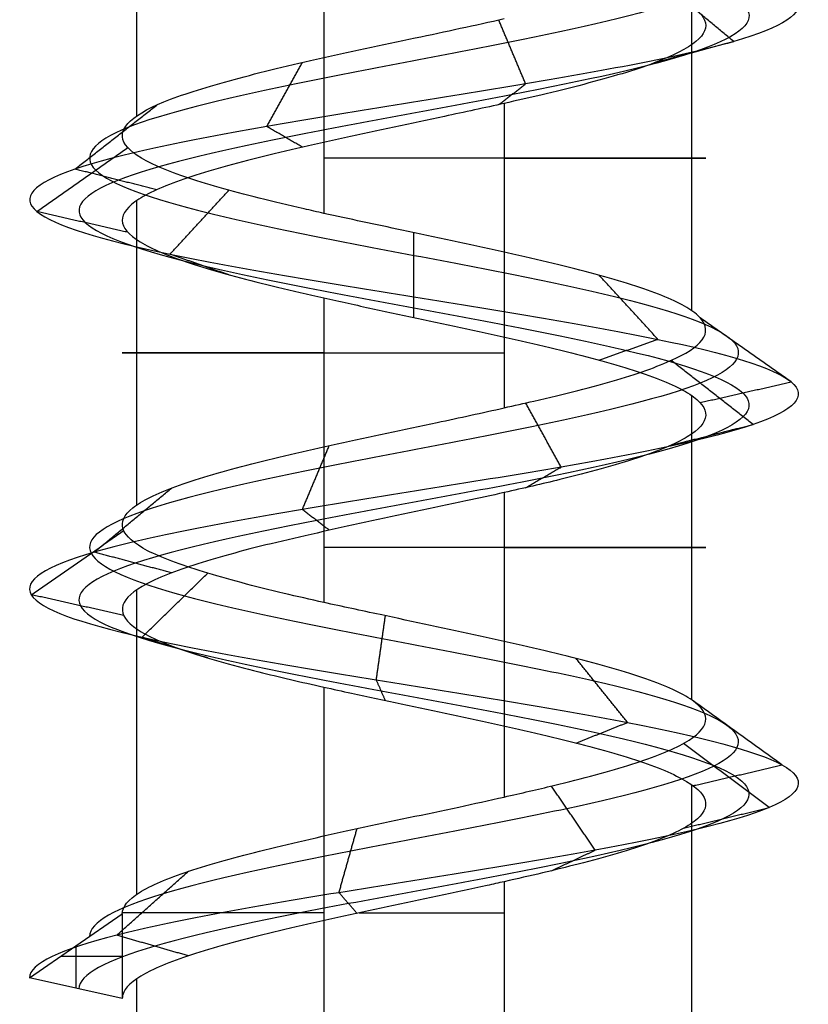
# Model space of a CAD drawing. Header units: millimetres. Extents: x -429 to 422, y -262 to 259.
# Tile 35 of 256: x -362 to -356, y 221 to 229. Entities that reach past the tile are written whole.
import ezdxf

# ---------------------------------------------------------------- set-up
doc = ezdxf.new("R2010")
doc.units = ezdxf.units.MM
doc.layers.add('Screw', color=7, linetype='Continuous', true_color=0xffffff)

msp = doc.modelspace()

# ---------------------------------------------------------------- linework, layer by layer
at = {"layer": 'Screw', "color": 7, "true_color": 0xffffff}
for p, q in [((-361.3157, 230.6625, 1203.5027), (-361.3157, 228.2622, 1203.5027)), ((-359.8384, 229.8957, 1206.4021), (-359.8384, 227.4948, 1206.4021)), ((-356.939, 229.1287, 1204.9248), (-356.939, 226.7285, 1204.9248)), ((-358.4164, 228.3615, 1202.0254), (-358.4164, 225.9616, 1202.0254)), ((-361.3157, 227.5947, 1203.5027), (-361.3157, 225.1939, 1203.5027)), ((-359.8384, 226.8278, 1206.4021), (-359.8384, 224.4271, 1206.4021)), ((-356.939, 226.0606, 1204.9248), (-356.939, 223.6608, 1204.9248)), ((-358.4164, 225.2936, 1202.0254), (-358.4164, 222.8932, 1202.0254)), ((-361.3157, 224.5268, 1203.5027), (-361.3157, 222.126, 1203.5027)), ((-359.8384, 223.7598, 1206.4021), (-359.8384, 218.6667, 1206.4021)), ((-356.939, 222.9926, 1204.9248), (-356.939, 218.6667, 1204.9248)), ((-358.4164, 222.2257, 1202.0254), (-358.4164, 218.6667, 1202.0254)), ((-362.1605, 221.4682, 1204.2137), (-361.4284, 221.9734, 1204.2137)), ((-361.4284, 221.9734, 1204.2137), (-361.4284, 221.3052, 1204.2137)), ((-361.7945, 221.7208, 1204.2137), (-361.7945, 221.3867, 1204.2137)), ((-361.9126, 221.6393, 1204.2137), (-361.4284, 221.6393, 1204.2137)), ((-361.4284, 221.3052, 1204.2137), (-362.1605, 221.4682, 1204.2137)), ((-361.3157, 221.4588, 1203.5027), (-361.3157, 218.6667, 1203.5027))]:
    msp.add_line(p, q, dxfattribs=at)
at = {"layer": 'Screw', "color": 7, "true_color": 0xffffff, "extrusion": (0, -1, 0)}
for centre, start, end in [((-359.1274, 1204.2137, -227.9287), 288, 108), ((-359.1274, 1204.2137, -226.3943), 108, 288), ((-359.1274, 1204.2137, -224.8605), 288, 108), ((-359.1274, 1204.2137, -221.9802), 108, 180.79462), ((-359.1274, 1204.2137, -221.9802), 259.19774, 288)]:
    msp.add_arc(centre, 2.301, start, end, dxfattribs=at)
at = {"layer": 'Screw', "color": 7, "true_color": 0xffffff}
for points, knots in [([(-360.6266, 252.1478, 1204.2137), (-360.6425, 252.02, 1204.6062), (-360.5279, 251.8922, 1205.0237), (-359.9826, 251.6365, 1205.6595), (-359.5701, 251.5087, 1205.8727), (-358.6847, 251.253, 1205.9366), (-358.2173, 251.1252, 1205.7853), (-357.5106, 250.8695, 1205.169), (-357.2767, 250.7417, 1204.7066), (-357.2128, 250.486, 1203.7208), (-357.3847, 250.3582, 1203.2035), (-358.072, 250.1025, 1202.4258), (-358.5843, 249.9747, 1202.1713), (-359.6705, 249.719, 1202.1074), (-360.2377, 249.5912, 1202.2999), (-361.0864, 249.3355, 1203.0583), (-361.3712, 249.2077, 1203.6204), (-361.4159, 248.952, 1204.807), (-361.1745, 248.8242, 1205.4076), (-360.3394, 248.5685, 1206.2789), (-359.7407, 248.4407, 1206.5438), (-358.514, 248.185, 1206.5694), (-357.8935, 248.0572, 1206.3293), (-356.9938, 247.8015, 1205.4657), (-356.7206, 247.6737, 1204.8472), (-356.6951, 247.418, 1203.5803), (-356.9434, 247.2902, 1202.9398), (-357.8354, 247.0346, 1202.0117), (-358.4739, 246.9067, 1201.7302), (-359.7809, 246.6511, 1201.7047), (-360.4414, 246.5232, 1201.9613), (-361.3979, 246.2676, 1202.8817), (-361.6908, 246.1397, 1203.5401), (-361.7099, 245.8841, 1204.8873), (-361.4356, 245.7562, 1205.5623), (-360.485, 245.5006, 1206.531), (-359.811, 245.3727, 1206.8186), (-358.4438, 245.1171, 1206.8314), (-357.7588, 244.9892, 1206.5562), (-356.7759, 244.7336, 1205.5913), (-356.4841, 244.6057, 1204.9074), (-356.4714, 244.3501, 1203.52), (-356.7507, 244.2223, 1202.8251), (-357.7298, 243.9666, 1201.828), (-358.4237, 243.8388, 1201.5321), (-359.8311, 243.5831, 1201.5193), (-360.536, 243.4553, 1201.8028), (-361.5473, 243.1996, 1202.7961), (-361.8442, 243.0718, 1203.5), (-361.8621, 242.8321, 1204.8383), (-361.6533, 242.7202, 1205.4688), (-360.8684, 242.4965, 1206.4604), (-360.2978, 242.3847, 1206.8177), (-359.0469, 242.161, 1207.0893), (-358.3711, 242.0491, 1207.0023), (-357.2183, 241.8254, 1206.4115), (-356.7457, 241.7136, 1205.9095), (-356.2235, 241.4899, 1204.7073), (-356.1761, 241.378, 1204.0113), (-356.5396, 241.1543, 1202.7359), (-356.9494, 241.0424, 1202.1613), (-358.0523, 240.8187, 1201.3975), (-358.7415, 240.7069, 1201.2114), (-360.0938, 240.4832, 1201.3221), (-360.752, 240.3713, 1201.6189), (-361.738, 240.1476, 1202.5733), (-362.062, 240.0358, 1203.2276), (-362.2203, 239.8121, 1204.6062), (-362.0354, 239.7002, 1205.3211), (-361.2633, 239.4765, 1206.4766), (-360.6728, 239.3646, 1206.9146), (-359.343, 239.1409, 1207.318), (-358.6086, 239.0291, 1207.2819), (-357.3247, 238.8054, 1206.7501), (-356.7799, 238.6935, 1206.2563), (-356.1249, 238.4698, 1205.0308), (-356.017, 238.358, 1204.3034), (-356.2881, 238.1343, 1202.9405), (-356.6661, 238.0224, 1202.3099), (-357.7403, 237.7987, 1201.4283), (-358.4326, 237.6869, 1201.1806), (-359.8222, 237.4632, 1201.1806), (-360.5145, 237.3513, 1201.4283), (-361.5887, 237.1276, 1202.3099), (-361.9667, 237.0157, 1202.9405), (-362.2378, 236.792, 1204.3034), (-362.1299, 236.6802, 1205.0308), (-361.4749, 236.4565, 1206.2563), (-360.9301, 236.3446, 1206.7501), (-359.6462, 236.1209, 1207.2819), (-358.9118, 236.0091, 1207.318), (-357.582, 235.7854, 1206.9146), (-356.9914, 235.6735, 1206.4766), (-356.2194, 235.4498, 1205.3211), (-356.0407, 235.338, 1204.6079), (-356.177, 235.1142, 1203.2249), (-356.4913, 235.0024, 1202.5603), (-357.4739, 234.7787, 1201.5777), (-358.1386, 234.6668, 1201.2633), (-359.5216, 234.4431, 1201.1271), (-360.2348, 234.3313, 1201.3057), (-361.3902, 234.1076, 1202.0778), (-361.8282, 233.9957, 1202.6683), (-362.2316, 233.772, 1203.9981), (-362.1955, 233.6602, 1204.7325), (-361.6638, 233.4365, 1206.0164), (-361.17, 233.3246, 1206.5612), (-359.9444, 233.1009, 1207.2162), (-359.2171, 232.989, 1207.3241), (-357.8542, 232.7653, 1207.053), (-357.2235, 232.6535, 1206.675), (-356.342, 232.4298, 1205.6008), (-356.0942, 232.3179, 1204.9085), (-356.0942, 232.0942, 1203.5189), (-356.342, 231.9824, 1202.8266), (-357.2235, 231.7587, 1201.7524), (-357.8542, 231.6468, 1201.3744), (-359.2171, 231.4231, 1201.1033), (-359.9444, 231.3113, 1201.2112), (-361.17, 231.0875, 1201.8663), (-361.6638, 230.9757, 1202.4111), (-362.1955, 230.752, 1203.6949), (-362.2316, 230.6401, 1204.4293), (-361.8282, 230.4164, 1205.7591), (-361.3902, 230.3046, 1206.3497), (-360.2348, 230.0809, 1207.1217), (-359.5216, 229.969, 1207.3004), (-358.1386, 229.7453, 1207.1642), (-357.4739, 229.6335, 1206.8498), (-356.4913, 229.4098, 1205.8672), (-356.177, 229.2979, 1205.2025), (-356.0407, 229.0742, 1203.8195), (-356.2194, 228.9623, 1203.1063), (-356.9914, 228.7386, 1201.9509), (-357.582, 228.6268, 1201.5129), (-358.9118, 228.4031, 1201.1095), (-359.6462, 228.2912, 1201.1456), (-360.9301, 228.0675, 1201.6774), (-361.4749, 227.9557, 1202.1711), (-362.1299, 227.732, 1203.3967), (-362.2378, 227.6201, 1204.124), (-361.9667, 227.3964, 1205.4869), (-361.5887, 227.2846, 1206.1176), (-360.5145, 227.0608, 1206.9992), (-359.8222, 226.949, 1207.2469), (-358.4326, 226.7253, 1207.2469), (-357.7403, 226.6134, 1206.9992), (-356.6661, 226.3897, 1206.1176), (-356.2881, 226.2779, 1205.4869), (-356.017, 226.0542, 1204.124), (-356.1249, 225.9423, 1203.3967), (-356.7799, 225.7186, 1202.1711), (-357.3247, 225.6068, 1201.6774), (-358.6086, 225.3831, 1201.1456), (-359.343, 225.2712, 1201.1095), (-360.6728, 225.0475, 1201.5129), (-361.2633, 224.9356, 1201.9509), (-362.0354, 224.7119, 1203.1063), (-362.214, 224.6001, 1203.8195), (-362.0778, 224.3764, 1205.2025), (-361.7635, 224.2645, 1205.8672), (-360.7808, 224.0408, 1206.8498), (-360.1162, 223.929, 1207.1642), (-358.7332, 223.7053, 1207.3004), (-358.02, 223.5934, 1207.1217), (-356.8645, 223.3697, 1206.3497), (-356.4265, 223.2579, 1205.7591), (-356.0232, 223.0341, 1204.4293), (-356.0592, 222.9223, 1203.6949), (-356.591, 222.6986, 1202.4111), (-357.0848, 222.5867, 1201.8663), (-358.3104, 222.363, 1201.2112), (-359.0377, 222.2512, 1201.1033), (-360.4006, 222.0275, 1201.3744), (-361.0313, 221.9156, 1201.7524), (-361.9128, 221.6919, 1202.8266), (-362.1605, 221.5802, 1203.5178), (-362.1605, 221.4682, 1204.2137)], [0.0909091, 0.0909091, 0.0909091, 0.0909091, 0.1022727, 0.1022727, 0.1136364, 0.1136364, 0.125, 0.125, 0.1363636, 0.1363636, 0.1477273, 0.1477273, 0.1590909, 0.1590909, 0.1704545, 0.1704545, 0.1818182, 0.1818182, 0.1931818, 0.1931818, 0.2045455, 0.2045455, 0.2159091, 0.2159091, 0.2272727, 0.2272727, 0.2386364, 0.2386364, 0.25, 0.25, 0.2613636, 0.2613636, 0.2727273, 0.2727273, 0.2840909, 0.2840909, 0.2954545, 0.2954545, 0.3068182, 0.3068182, 0.3181818, 0.3181818, 0.3295455, 0.3295455, 0.3409091, 0.3409091, 0.3522727, 0.3522727, 0.3636364, 0.3636364, 0.3735795, 0.3735795, 0.3835227, 0.3835227, 0.3934659, 0.3934659, 0.4034091, 0.4034091, 0.4133523, 0.4133523, 0.4232955, 0.4232955, 0.4332386, 0.4332386, 0.4431818, 0.4431818, 0.453125, 0.453125, 0.4630682, 0.4630682, 0.4730114, 0.4730114, 0.4829545, 0.4829545, 0.4928977, 0.4928977, 0.5028409, 0.5028409, 0.5127841, 0.5127841, 0.5227273, 0.5227273, 0.5326705, 0.5326705, 0.5426136, 0.5426136, 0.5525568, 0.5525568, 0.5625, 0.5625, 0.5724432, 0.5724432, 0.5823864, 0.5823864, 0.5923295, 0.5923295, 0.6022727, 0.6022727, 0.6122159, 0.6122159, 0.6221591, 0.6221591, 0.6321023, 0.6321023, 0.6420455, 0.6420455, 0.6519886, 0.6519886, 0.6619318, 0.6619318, 0.671875, 0.671875, 0.6818182, 0.6818182, 0.6917614, 0.6917614, 0.7017045, 0.7017045, 0.7116477, 0.7116477, 0.7215909, 0.7215909, 0.7315341, 0.7315341, 0.7414773, 0.7414773, 0.7514205, 0.7514205, 0.7613636, 0.7613636, 0.7713068, 0.7713068, 0.78125, 0.78125, 0.7911932, 0.7911932, 0.8011364, 0.8011364, 0.8110795, 0.8110795, 0.8210227, 0.8210227, 0.8309659, 0.8309659, 0.8409091, 0.8409091, 0.8508523, 0.8508523, 0.8607955, 0.8607955, 0.8707386, 0.8707386, 0.8806818, 0.8806818, 0.890625, 0.890625, 0.9005682, 0.9005682, 0.9105114, 0.9105114, 0.9204545, 0.9204545, 0.9303977, 0.9303977, 0.9403409, 0.9403409, 0.9502841, 0.9502841, 0.9602273, 0.9602273, 0.9701705, 0.9701705, 0.9801136, 0.9801136, 0.9900568, 0.9900568, 1, 1, 1, 1]), ([(-358.6318, 251.5112, 1205.3779), (-358.4768, 251.4488, 1205.329), (-358.3284, 251.3864, 1205.25), (-357.933, 251.1962, 1204.9218), (-357.7502, 251.0684, 1204.5826), (-357.6863, 250.8127, 1203.8448), (-357.8071, 250.6849, 1203.4507), (-358.3192, 250.4292, 1202.8483), (-358.7083, 250.3014, 1202.6447), (-359.5465, 250.0457, 1202.5808), (-359.9905, 249.9179, 1202.7224), (-360.6639, 249.6622, 1203.3054), (-360.8977, 249.5344, 1203.7444), (-360.9424, 249.2787, 1204.683), (-360.752, 249.1509, 1205.1604), (-360.0922, 248.8952, 1205.8564), (-359.6168, 248.7674, 1206.0703), (-358.638, 248.5117, 1206.0959), (-358.1406, 248.3839, 1205.9068), (-357.4162, 248.1282, 1205.2186), (-357.1941, 248.0004, 1204.7232), (-357.1685, 247.7447, 1203.7042), (-357.3659, 247.6169, 1203.1869), (-358.0825, 247.3612, 1202.4341), (-358.5978, 247.2334, 1202.2037), (-359.657, 246.9777, 1202.1782), (-360.1942, 246.8499, 1202.3838), (-360.9754, 246.5942, 1203.1288), (-361.2173, 246.4664, 1203.6641), (-361.2365, 246.2107, 1204.7634), (-361.0132, 246.0829, 1205.3151), (-360.2378, 245.8273, 1206.1086), (-359.6871, 245.6994, 1206.3451), (-358.5677, 245.4438, 1206.3579), (-358.006, 245.3159, 1206.1337), (-357.1983, 245.0603, 1205.3442), (-356.9576, 244.9324, 1204.7834), (-356.9448, 244.6768, 1203.644), (-357.1732, 244.5489, 1203.0723), (-357.9769, 244.2933, 1202.2505), (-358.5476, 244.1654, 1202.0056), (-359.7072, 243.9098, 1201.9928), (-360.2888, 243.7819, 1202.2253), (-361.1249, 243.5263, 1203.0432), (-361.3707, 243.3985, 1203.6239), (-361.3887, 243.1588, 1204.7298), (-361.2184, 243.0469, 1205.2522), (-360.5712, 242.8232, 1206.0762), (-360.0991, 242.7114, 1206.3745), (-359.0609, 242.4877, 1206.6038), (-358.4987, 242.3758, 1206.5336), (-357.5372, 242.1521, 1206.0451), (-357.1416, 242.0402, 1205.6281), (-356.7024, 241.8165, 1204.6263), (-356.6607, 241.7047, 1204.0449), (-356.9612, 241.481, 1202.9772), (-357.3027, 241.3691, 1202.4948), (-358.2251, 241.1454, 1201.8515), (-358.803, 241.0336, 1201.6932), (-359.9395, 240.8099, 1201.7827), (-360.4939, 240.698, 1202.0304), (-361.3265, 240.4743, 1202.8314), (-361.6015, 240.3624, 1203.382), (-361.7385, 240.1387, 1204.5446), (-361.5814, 240.0269, 1205.1483), (-360.9299, 239.8032, 1206.1233), (-360.4315, 239.6913, 1206.493), (-359.3093, 239.4676, 1206.8334), (-358.6896, 239.3558, 1206.8029), (-357.6061, 239.1321, 1206.3542), (-357.1464, 239.0202, 1205.9375), (-356.5936, 238.7965, 1204.9032), (-356.5025, 238.6847, 1204.2894), (-356.7313, 238.461, 1203.1393), (-357.0503, 238.3491, 1202.607), (-357.9568, 238.1254, 1201.8631), (-358.541, 238.0135, 1201.6541), (-359.7137, 237.7898, 1201.6541), (-360.298, 237.678, 1201.8631), (-361.2045, 237.4543, 1202.607), (-361.5235, 237.3424, 1203.1393), (-361.7523, 237.1187, 1204.2894), (-361.6612, 237.0069, 1204.9032), (-361.1084, 236.7832, 1205.9375), (-360.6487, 236.6713, 1206.3542), (-359.5652, 236.4476, 1206.8029), (-358.9455, 236.3357, 1206.8334), (-357.8233, 236.112, 1206.493), (-357.3249, 236.0002, 1206.1233), (-356.6733, 235.7765, 1205.1483), (-356.5226, 235.6646, 1204.5464), (-356.6375, 235.4409, 1203.3793), (-356.9028, 235.3291, 1202.8184), (-357.732, 235.1054, 1201.9891), (-358.293, 234.9935, 1201.7238), (-359.46, 234.7698, 1201.6089), (-360.0619, 234.658, 1201.7597), (-361.037, 234.4343, 1202.4112), (-361.4066, 234.3224, 1202.9096), (-361.747, 234.0987, 1204.0318), (-361.7166, 233.9868, 1204.6515), (-361.2678, 233.7631, 1205.735), (-360.8511, 233.6513, 1206.1947), (-359.8169, 233.4276, 1206.7475), (-359.2031, 233.3157, 1206.8386), (-358.0529, 233.092, 1206.6098), (-357.5207, 232.9802, 1206.2908), (-356.7768, 232.7565, 1205.3843), (-356.5677, 232.6446, 1204.8001), (-356.5677, 232.4209, 1203.6274), (-356.7768, 232.3091, 1203.0431), (-357.5207, 232.0853, 1202.1366), (-358.0529, 231.9735, 1201.8176), (-359.2031, 231.7498, 1201.5888), (-359.8169, 231.6379, 1201.6799), (-360.8511, 231.4142, 1202.2327), (-361.2678, 231.3024, 1202.6925), (-361.7166, 231.0787, 1203.7759), (-361.747, 230.9668, 1204.3956), (-361.4066, 230.7431, 1205.5179), (-361.037, 230.6313, 1206.0162), (-360.0619, 230.4076, 1206.6678), (-359.46, 230.2957, 1206.8185), (-358.293, 230.072, 1206.7036), (-357.732, 229.9601, 1206.4383), (-356.9028, 229.7364, 1205.6091), (-356.6375, 229.6246, 1205.0481), (-356.5226, 229.4009, 1203.8811), (-356.6733, 229.289, 1203.2792), (-357.3249, 229.0653, 1202.3041), (-357.8233, 228.9535, 1201.9345), (-358.9455, 228.7298, 1201.5941), (-359.5652, 228.6179, 1201.6245), (-360.6487, 228.3942, 1202.0733), (-361.1084, 228.2824, 1202.49), (-361.6612, 228.0586, 1203.5242), (-361.7523, 227.9468, 1204.138), (-361.5235, 227.7231, 1205.2882), (-361.2045, 227.6112, 1205.8204), (-360.298, 227.3875, 1206.5643), (-359.7137, 227.2757, 1206.7734), (-358.541, 227.052, 1206.7734), (-357.9568, 226.9401, 1206.5643), (-357.0503, 226.7164, 1205.8204), (-356.7313, 226.6046, 1205.2882), (-356.5025, 226.3809, 1204.138), (-356.5936, 226.269, 1203.5242), (-357.1464, 226.0453, 1202.49), (-357.6061, 225.9334, 1202.0733), (-358.6896, 225.7097, 1201.6245), (-359.3093, 225.5979, 1201.5941), (-360.4315, 225.3742, 1201.9345), (-360.9299, 225.2623, 1202.3041), (-361.5814, 225.0386, 1203.2792), (-361.7322, 224.9268, 1203.8811), (-361.6173, 224.7031, 1205.0481), (-361.352, 224.5912, 1205.6091), (-360.5227, 224.3675, 1206.4383), (-359.9618, 224.2557, 1206.7036), (-358.7948, 224.0319, 1206.8185), (-358.1929, 223.9201, 1206.6678), (-357.2178, 223.6964, 1206.0162), (-356.8482, 223.5845, 1205.5179), (-356.5077, 223.3608, 1204.3956), (-356.5382, 223.249, 1203.7759), (-356.987, 223.0253, 1202.6925), (-357.4037, 222.9134, 1202.2327), (-358.4379, 222.6897, 1201.6799), (-359.0517, 222.5779, 1201.5888), (-360.2018, 222.3542, 1201.8176), (-360.7341, 222.2423, 1202.1366), (-361.478, 222.0186, 1203.0431), (-361.6871, 221.9069, 1203.6264), (-361.6871, 221.7949, 1204.2137)], [9.962929, 9.962929, 9.962929, 9.962929, 10.425509, 10.425509, 11.373282, 11.373282, 12.321056, 12.321056, 13.268829, 13.268829, 14.216603, 14.216603, 15.164377, 15.164377, 16.11215, 16.11215, 17.059924, 17.059924, 18.007697, 18.007697, 18.955471, 18.955471, 19.903244, 19.903244, 20.851018, 20.851018, 21.798791, 21.798791, 22.746565, 22.746565, 23.694338, 23.694338, 24.642112, 24.642112, 25.589885, 25.589885, 26.537659, 26.537659, 27.485432, 27.485432, 28.433206, 28.433206, 29.38098, 29.38098, 30.328753, 30.328753, 31.158055, 31.158055, 31.987357, 31.987357, 32.816659, 32.816659, 33.64596, 33.64596, 34.475262, 34.475262, 35.304564, 35.304564, 36.133866, 36.133866, 36.963168, 36.963168, 37.79247, 37.79247, 38.621772, 38.621772, 39.451073, 39.451073, 40.280375, 40.280375, 41.109677, 41.109677, 41.938979, 41.938979, 42.768281, 42.768281, 43.597583, 43.597583, 44.426884, 44.426884, 45.256186, 45.256186, 46.085488, 46.085488, 46.91479, 46.91479, 47.744092, 47.744092, 48.573394, 48.573394, 49.402695, 49.402695, 50.231997, 50.231997, 51.061299, 51.061299, 51.890601, 51.890601, 52.719903, 52.719903, 53.549205, 53.549205, 54.378507, 54.378507, 55.207808, 55.207808, 56.03711, 56.03711, 56.866412, 56.866412, 57.695714, 57.695714, 58.525016, 58.525016, 59.354318, 59.354318, 60.183619, 60.183619, 61.012921, 61.012921, 61.842223, 61.842223, 62.671525, 62.671525, 63.500827, 63.500827, 64.330129, 64.330129, 65.15943, 65.15943, 65.988732, 65.988732, 66.818034, 66.818034, 67.647336, 67.647336, 68.476638, 68.476638, 69.30594, 69.30594, 70.135242, 70.135242, 70.964543, 70.964543, 71.793845, 71.793845, 72.623147, 72.623147, 73.452449, 73.452449, 74.281751, 74.281751, 75.111053, 75.111053, 75.940354, 75.940354, 76.769656, 76.769656, 77.598958, 77.598958, 78.42826, 78.42826, 79.257562, 79.257562, 80.086864, 80.086864, 80.916165, 80.916165, 81.745467, 81.745467, 82.574769, 82.574769, 83.404071, 83.404071, 83.404071, 83.404071]), ([(-359.2576, 251.3436, 1205.4961), (-359.2148, 251.3271, 1205.5047), (-359.1713, 251.3106, 1205.5111), (-358.7866, 251.1663, 1205.5472), (-358.4206, 251.0385, 1205.4379), (-357.858, 250.7828, 1204.9658), (-357.6661, 250.655, 1204.6047), (-357.6021, 250.3993, 1203.8228), (-357.7321, 250.2715, 1203.4068), (-358.2753, 250.0158, 1202.7732), (-358.6862, 249.888, 1202.5606), (-359.5685, 249.6323, 1202.4967), (-360.0344, 249.5045, 1202.6473), (-360.739, 249.2488, 1203.2615), (-360.9818, 249.121, 1203.7224), (-361.0266, 248.8653, 1204.7051), (-360.8271, 248.7375, 1205.2044), (-360.1361, 248.4818, 1205.9315), (-359.6388, 248.354, 1206.1544), (-358.616, 248.0983, 1206.18), (-358.0967, 247.9705, 1205.9819), (-357.3412, 247.7149, 1205.2625), (-357.11, 247.587, 1204.7452), (-357.0844, 247.3314, 1203.6822), (-357.2908, 247.2035, 1203.143), (-358.0386, 246.9479, 1202.3591), (-358.5758, 246.82, 1202.1196), (-359.679, 246.5644, 1202.094), (-360.2381, 246.4365, 1202.3087), (-361.0505, 246.1809, 1203.0849), (-361.3014, 246.053, 1203.6421), (-361.3206, 245.7974, 1204.7854), (-361.0882, 245.6695, 1205.359), (-360.2817, 245.4139, 1206.1836), (-359.7091, 245.286, 1206.4293), (-358.5457, 245.0304, 1206.442), (-357.9621, 244.9026, 1206.2088), (-357.1233, 244.6469, 1205.3881), (-356.8735, 244.5191, 1204.8055), (-356.8607, 244.2634, 1203.622), (-357.0981, 244.1356, 1203.0284), (-357.933, 243.8799, 1202.1754), (-358.5256, 243.7521, 1201.9215), (-359.7292, 243.4964, 1201.9087), (-360.3327, 243.3686, 1202.1502), (-361.1999, 243.1129, 1202.9993), (-361.4548, 242.9851, 1203.6019), (-361.4728, 242.7454, 1204.7491), (-361.2957, 242.6335, 1205.2907), (-360.624, 242.4098, 1206.1444), (-360.1344, 242.298, 1206.4532), (-359.0585, 242.0743, 1206.69), (-358.476, 241.9624, 1206.6169), (-357.4805, 241.7387, 1206.1102), (-357.0713, 241.6269, 1205.6781), (-356.6173, 241.4032, 1204.6407), (-356.5746, 241.2913, 1204.0389), (-356.8863, 241.0676, 1202.9343), (-357.2399, 240.9557, 1202.4355), (-358.1944, 240.732, 1201.7708), (-358.7921, 240.6202, 1201.6076), (-359.9669, 240.3965, 1201.7008), (-360.5398, 240.2846, 1201.9573), (-361.3996, 240.0609, 1202.7855), (-361.6833, 239.9491, 1203.3545), (-361.8241, 239.7254, 1204.5556), (-361.6621, 239.6135, 1205.179), (-360.9892, 239.3898, 1206.1861), (-360.4744, 239.278, 1206.5679), (-359.3153, 239.0543, 1206.9195), (-358.6752, 238.9424, 1206.888), (-357.5561, 238.7187, 1206.4245), (-357.0813, 238.6068, 1205.9941), (-356.5103, 238.3831, 1204.9259), (-356.4163, 238.2713, 1204.2919), (-356.6526, 238.0476, 1203.104), (-356.982, 237.9357, 1202.5542), (-357.9183, 237.712, 1201.7858), (-358.5218, 237.6002, 1201.5699), (-359.733, 237.3765, 1201.5699), (-360.3364, 237.2646, 1201.7858), (-361.2727, 237.0409, 1202.5542), (-361.6022, 236.9291, 1203.104), (-361.8385, 236.7053, 1204.2919), (-361.7445, 236.5935, 1204.9259), (-361.1735, 236.3698, 1205.9941), (-360.6986, 236.2579, 1206.4245), (-359.5796, 236.0342, 1206.888), (-358.9395, 235.9224, 1206.9195), (-357.7804, 235.6987, 1206.5679), (-357.2656, 235.5868, 1206.1861), (-356.5927, 235.3631, 1205.179), (-356.437, 235.2513, 1204.5573), (-356.5557, 235.0276, 1203.3519), (-356.8297, 234.9157, 1202.7725), (-357.6862, 234.692, 1201.916), (-358.2655, 234.5801, 1201.642), (-359.471, 234.3564, 1201.5233), (-360.0926, 234.2446, 1201.679), (-361.0998, 234.0209, 1202.352), (-361.4815, 233.909, 1202.8667), (-361.8331, 233.6853, 1204.0258), (-361.8017, 233.5735, 1204.6659), (-361.3382, 233.3498, 1205.785), (-360.9078, 233.2379, 1206.2598), (-359.8396, 233.0142, 1206.8308), (-359.2056, 232.9024, 1206.9249), (-358.0176, 232.6786, 1206.6885), (-357.4679, 232.5668, 1206.3591), (-356.6995, 232.3431, 1205.4228), (-356.4836, 232.2312, 1204.8193), (-356.4836, 232.0075, 1203.6081), (-356.6995, 231.8957, 1203.0047), (-357.4679, 231.672, 1202.0684), (-358.0176, 231.5601, 1201.7389), (-359.2056, 231.3364, 1201.5026), (-359.8396, 231.2246, 1201.5966), (-360.9078, 231.0009, 1202.1676), (-361.3382, 230.889, 1202.6425), (-361.8017, 230.6653, 1203.7615), (-361.8331, 230.5534, 1204.4016), (-361.4815, 230.3297, 1205.5607), (-361.0998, 230.2179, 1206.0755), (-360.0926, 229.9942, 1206.7484), (-359.471, 229.8823, 1206.9041), (-358.2655, 229.6586, 1206.7854), (-357.6862, 229.5468, 1206.5114), (-356.8297, 229.3231, 1205.6549), (-356.5557, 229.2112, 1205.0756), (-356.437, 228.9875, 1203.8701), (-356.5927, 228.8757, 1203.2485), (-357.2656, 228.6519, 1202.2414), (-357.7804, 228.5401, 1201.8596), (-358.9395, 228.3164, 1201.508), (-359.5796, 228.2045, 1201.5394), (-360.6986, 227.9808, 1202.0029), (-361.1735, 227.869, 1202.4333), (-361.7445, 227.6453, 1203.5016), (-361.8385, 227.5334, 1204.1355), (-361.6022, 227.3097, 1205.3235), (-361.2727, 227.1979, 1205.8732), (-360.3364, 226.9742, 1206.6416), (-359.733, 226.8623, 1206.8575), (-358.5218, 226.6386, 1206.8575), (-357.9183, 226.5267, 1206.6416), (-356.982, 226.303, 1205.8732), (-356.6526, 226.1912, 1205.3235), (-356.4163, 225.9675, 1204.1355), (-356.5103, 225.8556, 1203.5016), (-357.0813, 225.6319, 1202.4333), (-357.5561, 225.5201, 1202.0029), (-358.6752, 225.2964, 1201.5394), (-359.3153, 225.1845, 1201.508), (-360.4744, 224.9608, 1201.8596), (-360.9892, 224.849, 1202.2414), (-361.6621, 224.6252, 1203.2485), (-361.8178, 224.5134, 1203.8701), (-361.6991, 224.2897, 1205.0756), (-361.4251, 224.1778, 1205.6549), (-360.5686, 223.9541, 1206.5114), (-359.9892, 223.8423, 1206.7854), (-358.7838, 223.6186, 1206.9041), (-358.1621, 223.5067, 1206.7484), (-357.155, 223.283, 1206.0755), (-356.7733, 223.1712, 1205.5607), (-356.4216, 222.9475, 1204.4016), (-356.4531, 222.8356, 1203.7615), (-356.9166, 222.6119, 1202.6425), (-357.347, 222.5, 1202.1676), (-358.4152, 222.2763, 1201.5966), (-359.0492, 222.1645, 1201.5026), (-360.2372, 221.9408, 1201.7389), (-360.7869, 221.8289, 1202.0684), (-361.5553, 221.6052, 1203.0047), (-361.7712, 221.4935, 1203.6071), (-361.7712, 221.3815, 1204.2137)], [2.782471, 2.782471, 2.782471, 2.782471, 2.974275, 2.974275, 4.461413, 4.461413, 5.948551, 5.948551, 7.435688, 7.435688, 8.922826, 8.922826, 10.409964, 10.409964, 11.897102, 11.897102, 13.384239, 13.384239, 14.871377, 14.871377, 16.358515, 16.358515, 17.845652, 17.845652, 19.33279, 19.33279, 20.819928, 20.819928, 22.307065, 22.307065, 23.794203, 23.794203, 25.281341, 25.281341, 26.768478, 26.768478, 28.255616, 28.255616, 29.742754, 29.742754, 31.229892, 31.229892, 32.717029, 32.717029, 34.204167, 34.204167, 35.691305, 35.691305, 36.99255, 36.99255, 38.293796, 38.293796, 39.595041, 39.595041, 40.896287, 40.896287, 42.197532, 42.197532, 43.498777, 43.498777, 44.800023, 44.800023, 46.101268, 46.101268, 47.402514, 47.402514, 48.703759, 48.703759, 50.005005, 50.005005, 51.30625, 51.30625, 52.607496, 52.607496, 53.908741, 53.908741, 55.209987, 55.209987, 56.511232, 56.511232, 57.812478, 57.812478, 59.113723, 59.113723, 60.414969, 60.414969, 61.716214, 61.716214, 63.01746, 63.01746, 64.318705, 64.318705, 65.619951, 65.619951, 66.921196, 66.921196, 68.222442, 68.222442, 69.523687, 69.523687, 70.824933, 70.824933, 72.126178, 72.126178, 73.427423, 73.427423, 74.728669, 74.728669, 76.029914, 76.029914, 77.33116, 77.33116, 78.632405, 78.632405, 79.933651, 79.933651, 81.234896, 81.234896, 82.536142, 82.536142, 83.837387, 83.837387, 85.138633, 85.138633, 86.439878, 86.439878, 87.741124, 87.741124, 89.042369, 89.042369, 90.343615, 90.343615, 91.64486, 91.64486, 92.946106, 92.946106, 94.247351, 94.247351, 95.548597, 95.548597, 96.849842, 96.849842, 98.151088, 98.151088, 99.452333, 99.452333, 100.753579, 100.753579, 102.054824, 102.054824, 103.35607, 103.35607, 104.657315, 104.657315, 105.95856, 105.95856, 107.259806, 107.259806, 108.561051, 108.561051, 109.862297, 109.862297, 111.163542, 111.163542, 112.464788, 112.464788, 113.766033, 113.766033, 115.067279, 115.067279, 116.368524, 116.368524, 117.66977, 117.66977, 118.971015, 118.971015, 118.971015, 118.971015]), ([(-359.8384, 229.8957, 1206.4021), (-359.658, 229.8555, 1206.4603), (-359.4697, 229.8151, 1206.4969), (-359.019, 229.719, 1206.5272), (-358.7496, 229.6623, 1206.4987), (-358.2431, 229.5508, 1206.3542), (-357.9992, 229.4942, 1206.2363), (-357.5715, 229.3822, 1205.9292), (-357.3817, 229.3255, 1205.7357), (-357.083, 229.214, 1205.302), (-356.9699, 229.1574, 1205.0558), (-356.8355, 229.0453, 1204.5467), (-356.8123, 228.9886, 1204.2767), (-356.8579, 228.8772, 1203.752), (-356.9273, 228.8205, 1203.4901), (-357.1476, 228.7085, 1203.0119), (-357.3016, 228.6518, 1202.7889), (-357.6707, 228.5403, 1202.4132), (-357.8909, 228.4837, 1202.2554), (-358.221, 228.4057, 1202.0963), (-358.3176, 228.3836, 1202.0576), (-358.4164, 228.3615, 1202.0254)], [0.44733415, 0.44733415, 0.44733415, 0.44733415, 0.4550905, 0.4550905, 0.46592583, 0.46592583, 0.47676147, 0.47676147, 0.48759682, 0.48759682, 0.49843244, 0.49843244, 0.50926782, 0.50926782, 0.52010341, 0.52010341, 0.53093883, 0.53093883, 0.5417744, 0.5417744, 0.54602155, 0.54602155, 0.54602155, 0.54602155]), ([(-359.8384, 227.4948, 1206.4021), (-359.8914, 227.5066, 1206.3848), (-359.9436, 227.5184, 1206.3658), (-360.2387, 227.5862, 1206.2456), (-360.4682, 227.6437, 1206.1021), (-360.8602, 227.755, 1205.7504), (-361.0279, 227.811, 1205.5373), (-361.2777, 227.923, 1205.0738), (-361.3634, 227.9806, 1204.8171), (-361.4419, 228.0918, 1204.2963), (-361.4357, 228.1478, 1204.0252), (-361.3334, 228.2598, 1203.5087), (-361.2361, 228.3174, 1203.2561), (-360.9653, 228.4287, 1202.8044), (-360.7879, 228.4846, 1202.5993), (-360.3803, 228.5967, 1202.2659), (-360.1446, 228.6542, 1202.1331), (-359.6482, 228.7655, 1201.957), (-359.3808, 228.8215, 1201.9116), (-358.881, 228.9278, 1201.9138), (-358.6419, 228.9794, 1201.9523), (-358.4164, 229.0297, 1202.0254)], [0.3712068, 0.3712068, 0.3712068, 0.3712068, 0.3735898, 0.3735898, 0.3849072, 0.3849072, 0.3962316, 0.3962316, 0.4075491, 0.4075491, 0.4188735, 0.4188735, 0.430191, 0.430191, 0.4415153, 0.4415153, 0.4528328, 0.4528328, 0.4641571, 0.4641571, 0.4743259, 0.4743259, 0.4743259, 0.4743259]), ([(-358.4164, 228.3615, 1202.0254), (-358.5697, 228.3273, 1201.9758), (-358.7285, 228.2931, 1201.9419), (-359.1497, 228.2035, 1201.8978), (-359.42, 228.1468, 1201.9163), (-359.9314, 228.0348, 1202.0418), (-360.1795, 227.9781, 1202.1505), (-360.6185, 227.8666, 1202.4416), (-360.8152, 227.81, 1202.6279), (-361.1298, 227.6979, 1203.0501), (-361.252, 227.6413, 1203.2919), (-361.4054, 227.5298, 1203.7958), (-361.4386, 227.4731, 1204.0647), (-361.4125, 227.3611, 1204.5906), (-361.3529, 227.3044, 1204.8549), (-361.1505, 227.1929, 1205.3411), (-361.0049, 227.1363, 1205.5697), (-360.6501, 227.0242, 1205.9587), (-360.4359, 226.9676, 1206.1246), (-360.0868, 226.884, 1206.3092), (-359.9643, 226.8559, 1206.3609), (-359.8384, 226.8278, 1206.4021)], [0.54602155, 0.54602155, 0.54602155, 0.54602155, 0.55260985, 0.55260985, 0.56344539, 0.56344539, 0.57428087, 0.57428087, 0.58511638, 0.58511638, 0.59595189, 0.59595189, 0.60678739, 0.60678739, 0.61762293, 0.61762293, 0.62845839, 0.62845839, 0.63929397, 0.63929397, 0.64470664, 0.64470664, 0.64470664, 0.64470664]), ([(-358.4164, 225.9616, 1202.0254), (-358.3362, 225.9796, 1202.0515), (-358.2576, 225.9975, 1202.0818), (-357.9411, 226.071, 1202.2246), (-357.7167, 226.1269, 1202.3769), (-357.3383, 226.2388, 1202.743), (-357.1789, 226.2964, 1202.9618), (-356.9465, 226.4078, 1203.4344), (-356.8703, 226.4637, 1203.6947), (-356.8114, 226.5756, 1204.2179), (-356.8277, 226.6332, 1204.488), (-356.9491, 226.7446, 1205.0005), (-357.0561, 226.8005, 1205.2498), (-357.3436, 226.9125, 1205.6908), (-357.5281, 226.9701, 1205.8888), (-357.9479, 227.0814, 1206.2069), (-358.189, 227.1374, 1206.3311), (-358.6915, 227.2493, 1206.4883), (-358.9598, 227.3069, 1206.5236), (-359.4307, 227.4065, 1206.5041), (-359.6396, 227.4506, 1206.4663), (-359.8384, 227.4948, 1206.4021)], [0.2680947, 0.2680947, 0.2680947, 0.2680947, 0.2716974, 0.2716974, 0.283022, 0.283022, 0.2943394, 0.2943394, 0.305664, 0.305664, 0.3169814, 0.3169814, 0.328306, 0.328306, 0.3396234, 0.3396234, 0.3509479, 0.3509479, 0.3622653, 0.3622653, 0.3712068, 0.3712068, 0.3712068, 0.3712068]), ([(-359.8384, 226.8278, 1206.4021), (-359.7121, 226.7996, 1206.4428), (-359.5824, 226.7714, 1206.4731), (-359.1914, 226.6874, 1206.5288), (-358.9205, 226.6307, 1206.5205), (-358.4047, 226.5193, 1206.4141), (-358.1527, 226.4626, 1206.3146), (-357.7033, 226.3505, 1206.0401), (-357.4998, 226.2939, 1205.8613), (-357.1696, 226.1824, 1205.451), (-357.0385, 226.1257, 1205.2139), (-356.8666, 226.0136, 1204.7162), (-356.8234, 225.9571, 1204.4487), (-356.8298, 225.8456, 1203.9221), (-356.8796, 225.7889, 1203.6557), (-357.0638, 225.6768, 1203.1624), (-357.2007, 225.6202, 1202.9286), (-357.5408, 225.5087, 1202.5265), (-357.7487, 225.452, 1202.3528), (-358.1152, 225.362, 1202.1412), (-358.2634, 225.3277, 1202.0754), (-358.4164, 225.2936, 1202.0254)], [0.64470664, 0.64470664, 0.64470664, 0.64470664, 0.65012941, 0.65012941, 0.66096502, 0.66096502, 0.67180043, 0.67180043, 0.68263607, 0.68263607, 0.69347146, 0.69347146, 0.70430713, 0.70430713, 0.7151425, 0.7151425, 0.7259782, 0.7259782, 0.73681354, 0.73681354, 0.74339324, 0.74339324, 0.74339324, 0.74339324]), ([(-359.8384, 224.4271, 1206.4021), (-359.946, 224.451, 1206.3669), (-360.051, 224.4748, 1206.3242), (-360.3873, 224.5546, 1206.157), (-360.6054, 224.6122, 1205.9968), (-360.97, 224.7237, 1205.6168), (-361.1214, 224.7796, 1205.3917), (-361.336, 224.8914, 1204.9109), (-361.4022, 224.949, 1204.6484), (-361.4416, 225.0605, 1204.1233), (-361.4152, 225.1164, 1203.8534), (-361.2746, 225.2283, 1203.3459), (-361.1587, 225.2859, 1203.1013), (-360.8549, 225.3973, 1202.6712), (-360.6628, 225.4532, 1202.4798), (-360.2314, 225.5651, 1202.1778), (-359.9864, 225.6227, 1202.0629), (-359.4782, 225.7341, 1201.9244), (-359.2082, 225.7901, 1201.8991), (-358.7668, 225.8842, 1201.9341), (-358.5881, 225.923, 1201.9699), (-358.4164, 225.9616, 1202.0254)], [0.1649804, 0.1649804, 0.1649804, 0.1649804, 0.1698117, 0.1698117, 0.1811291, 0.1811291, 0.1924539, 0.1924539, 0.2037712, 0.2037712, 0.215096, 0.215096, 0.2264133, 0.2264133, 0.237738, 0.237738, 0.2490554, 0.2490554, 0.26038, 0.26038, 0.2680947, 0.2680947, 0.2680947, 0.2680947]), ([(-358.4164, 225.2936, 1202.0254), (-358.5154, 225.2715, 1201.9933), (-358.6165, 225.2495, 1201.9678), (-358.9774, 225.1719, 1201.9026), (-359.2483, 225.1152, 1201.9009), (-359.7676, 225.0031, 1201.988), (-360.0232, 224.9465, 1202.078), (-360.4826, 224.835, 1202.3356), (-360.6926, 224.7783, 1202.5067), (-361.0378, 224.6662, 1202.9044), (-361.1776, 224.6097, 1203.1365), (-361.368, 224.4982, 1203.6276), (-361.4211, 224.4415, 1203.8932), (-361.4342, 224.3294, 1204.4196), (-361.3944, 224.2728, 1204.6877), (-361.2287, 224.1613, 1205.1876), (-361.1006, 224.1046, 1205.4263), (-360.7757, 223.9925, 1205.8407), (-360.5743, 223.936, 1206.0221), (-360.192, 223.8404, 1206.2623), (-360.0184, 223.8, 1206.3433), (-359.8384, 223.7598, 1206.4021)], [0.74339324, 0.74339324, 0.74339324, 0.74339324, 0.74764927, 0.74764927, 0.75848459, 0.75848459, 0.76932034, 0.76932034, 0.78015564, 0.78015564, 0.79099143, 0.79099143, 0.8018267, 0.8018267, 0.81266251, 0.81266251, 0.82349776, 0.82349776, 0.83433361, 0.83433361, 0.84207939, 0.84207939, 0.84207939, 0.84207939]), ([(-358.4164, 222.8932, 1202.0254), (-358.2817, 222.9236, 1202.0694), (-358.151, 222.9539, 1202.1255), (-357.796, 223.0396, 1202.3186), (-357.5836, 223.0955, 1202.4873), (-357.2335, 223.2072, 1202.8806), (-357.091, 223.2648, 1203.1107), (-356.8944, 223.3764, 1203.5992), (-356.8379, 223.4323, 1203.8645), (-356.8182, 223.5441, 1204.3907), (-356.8546, 223.6016, 1204.6589), (-357.0139, 223.7132, 1205.1608), (-357.1391, 223.7691, 1205.4014), (-357.4588, 223.8809, 1205.8198), (-357.6576, 223.9385, 1206.0035), (-358.0999, 224.0501, 1206.2893), (-358.3496, 224.1059, 1206.3952), (-358.8625, 224.2177, 1206.5145), (-359.1327, 224.2753, 1206.5297), (-359.5442, 224.3631, 1206.4817), (-359.6937, 224.3951, 1206.4488), (-359.8384, 224.4271, 1206.4021)], [0.0618685, 0.0618685, 0.0618685, 0.0618685, 0.067918, 0.067918, 0.0792429, 0.0792429, 0.0905603, 0.0905603, 0.1018851, 0.1018851, 0.1132025, 0.1132025, 0.1245274, 0.1245274, 0.1358448, 0.1358448, 0.1471696, 0.1471696, 0.158487, 0.158487, 0.1649804, 0.1649804, 0.1649804, 0.1649804]), ([(-359.8384, 223.7598, 1206.4021), (-359.7666, 223.7437, 1206.4253), (-359.6938, 223.7277, 1206.4451), (-359.3633, 223.6557, 1206.5177), (-359.0926, 223.5991, 1206.5294), (-358.5703, 223.4876, 1206.4617), (-358.3116, 223.4309, 1206.3813), (-357.8431, 223.3188, 1206.141), (-357.6267, 223.2623, 1205.9778), (-357.267, 223.1508, 1205.5931), (-357.1186, 223.0941, 1205.3664), (-356.9102, 222.982, 1204.8829), (-356.8472, 222.9255, 1204.6193), (-356.8145, 222.8139, 1204.0937), (-356.8444, 222.7572, 1203.8244), (-356.9913, 222.6451, 1203.3188), (-357.1105, 222.5886, 1203.0754), (-357.4198, 222.4771, 1202.6491), (-357.6142, 222.4203, 1202.4604), (-358.0108, 222.3182, 1202.1902), (-358.2096, 222.2718, 1202.0929), (-358.4164, 222.2257, 1202.0254)], [0.84207939, 0.84207939, 0.84207939, 0.84207939, 0.84516883, 0.84516883, 0.85600471, 0.85600471, 0.8668399, 0.8668399, 0.87767581, 0.87767581, 0.88851098, 0.88851098, 0.89934692, 0.89934692, 0.91018206, 0.91018206, 0.92101803, 0.92101803, 0.93185315, 0.93185315, 0.9407679, 0.9407679, 0.9407679, 0.9407679]), ([(-361.4284, 221.9734, 1204.2137), (-361.4284, 222.0292, 1203.9505), (-361.3819, 222.0851, 1203.6836), (-361.2039, 222.1968, 1203.1882), (-361.0701, 222.2542, 1202.9529), (-360.7351, 222.366, 1202.5466), (-360.5292, 222.4218, 1202.3701), (-360.0764, 222.5335, 1202.1011), (-359.8235, 222.5911, 1202.0048), (-359.3065, 222.7028, 1201.9047), (-359.0353, 222.7586, 1201.8996), (-358.654, 222.8405, 1201.9586), (-358.5337, 222.8669, 1201.9875), (-358.4164, 222.8932, 1202.0254)], [0, 0, 0, 0, 0.01131575, 0.01131575, 0.02263356, 0.02263356, 0.03395821, 0.03395821, 0.04527566, 0.04527566, 0.05660056, 0.05660056, 0.06186848, 0.06186848, 0.06186848, 0.06186848]), ([(-358.4164, 222.2257, 1202.0254), (-358.461, 222.2158, 1202.0109), (-358.5059, 222.2059, 1201.9978), (-358.806, 222.1403, 1201.9201), (-359.0761, 222.0835, 1201.8983), (-359.6004, 221.9714, 1201.9466), (-359.862, 221.9149, 1202.0173), (-360.3392, 221.8034, 1202.2401), (-360.5614, 221.7466, 1202.3951), (-360.9351, 221.6346, 1202.766), (-361.0919, 221.5781, 1202.9871), (-361.3182, 221.4665, 1203.4626), (-361.3909, 221.4098, 1203.7236), (-361.4246, 221.3376, 1204.0613), (-361.4284, 221.3213, 1204.1376), (-361.4284, 221.3052, 1204.2137)], [0.9407679, 0.9407679, 0.9407679, 0.9407679, 0.94268914, 0.94268914, 0.95352424, 0.95352424, 0.96436026, 0.96436026, 0.97519533, 0.97519533, 0.98603138, 0.98603138, 0.99686651, 0.99686651, 1, 1, 1, 1])]:
    msp.add_open_spline(points, degree=3, knots=knots, dxfattribs=at)
for points in [[(-356.6054, 228.8505, 1202.5286), (-356.9098, 229.1031, 1202.732), (-357.2142, 229.3556, 1202.9353)], [(-358.2469, 228.5149, 1201.3112), (-358.3532, 228.7675, 1201.6615), (-358.4594, 229.0201, 1202.0118)], [(-357.214, 228.6875, 1202.9352), (-356.9097, 228.769, 1202.7319), (-356.6054, 228.8505, 1202.5286)], [(-360.2881, 228.1794, 1201.4115), (-360.148, 228.432, 1201.7497), (-360.0079, 228.6845, 1202.0879)], [(-358.4594, 228.352, 1202.0116), (-358.3532, 228.4334, 1201.6614), (-358.2469, 228.5149, 1201.3112)], [(-361.8024, 227.8438, 1202.7839), (-361.4795, 228.0964, 1202.9565), (-361.1567, 228.349, 1203.129)], [(-360.008, 228.0164, 1202.0877), (-360.1481, 228.0979, 1201.7496), (-360.2881, 228.1794, 1201.4115)], [(-362.1023, 227.5083, 1204.8055), (-361.7432, 227.7608, 1204.734), (-361.3842, 228.0134, 1204.6626)], [(-361.1569, 227.6808, 1203.1289), (-361.4796, 227.7623, 1202.9564), (-361.8024, 227.8438, 1202.7839)], [(-361.0516, 227.1727, 1206.5584), (-360.8194, 227.4253, 1206.2754), (-360.5871, 227.6779, 1205.9924)], [(-361.3844, 227.3453, 1204.6627), (-361.7433, 227.4268, 1204.7341), (-362.1023, 227.5083, 1204.8055)], [(-359.1274, 226.8371, 1207.2469), (-359.1274, 227.0897, 1206.8808), (-359.1274, 227.3423, 1206.5147)], [(-360.5873, 227.0097, 1205.9926), (-360.8194, 227.0912, 1206.2755), (-361.0516, 227.1727, 1206.5584)], [(-357.2032, 226.5016, 1206.5584), (-357.4354, 226.7542, 1206.2754), (-357.6677, 227.0068, 1205.9924)], [(-359.1274, 226.6742, 1206.5149), (-359.1274, 226.7557, 1206.8809), (-359.1274, 226.8371, 1207.2469)], [(-356.1525, 226.166, 1204.8055), (-356.5116, 226.4186, 1204.734), (-356.8706, 226.6712, 1204.6626)], [(-357.6675, 226.3386, 1205.9926), (-357.4354, 226.4201, 1206.2755), (-357.2032, 226.5016, 1206.5584)], [(-356.4524, 225.8305, 1202.7839), (-356.7753, 226.0831, 1202.9565), (-357.0981, 226.3356, 1203.129)], [(-356.8704, 226.0031, 1204.6627), (-356.5115, 226.0845, 1204.7341), (-356.1525, 226.166, 1204.8055)], [(-357.9667, 225.4949, 1201.4115), (-358.1068, 225.7475, 1201.7497), (-358.2468, 226.0001, 1202.0879)], [(-357.0979, 225.6675, 1203.129), (-356.7752, 225.749, 1202.9564), (-356.4524, 225.8305, 1202.7839)], [(-360.0079, 225.1593, 1201.3112), (-359.9016, 225.4119, 1201.6615), (-359.7953, 225.6645, 1202.0118)], [(-358.2468, 225.3319, 1202.0877), (-358.1067, 225.4134, 1201.7496), (-357.9667, 225.4949, 1201.4115)], [(-361.6494, 224.8238, 1202.5286), (-361.345, 225.0764, 1202.732), (-361.0406, 225.329, 1202.9354)], [(-359.7954, 224.9964, 1202.0116), (-359.9016, 225.0779, 1201.6614), (-360.0079, 225.1593, 1201.3112)], [(-362.1459, 224.4882, 1204.511), (-361.7816, 224.7408, 1204.4751), (-361.4173, 224.9934, 1204.4393)], [(-361.0407, 224.6608, 1202.9353), (-361.345, 224.7423, 1202.7319), (-361.6494, 224.8238, 1202.5286)], [(-361.2721, 224.1527, 1206.3585), (-361.0133, 224.4053, 1206.0996), (-360.7544, 224.6578, 1205.8407)], [(-361.4175, 224.3253, 1204.4393), (-361.7817, 224.4067, 1204.4751), (-362.1459, 224.4882, 1204.511)], [(-359.4247, 223.8171, 1207.2323), (-359.3888, 224.0697, 1206.8679), (-359.3529, 224.3223, 1206.5036)], [(-360.7546, 223.9897, 1205.8409), (-361.0133, 224.0712, 1206.0997), (-361.2721, 224.1527, 1206.3585)], [(-357.4423, 223.4816, 1206.7357), (-357.6457, 223.7341, 1206.4313), (-357.849, 223.9867, 1206.1269)], [(-359.3529, 223.6541, 1206.5038), (-359.3888, 223.7356, 1206.868), (-359.4247, 223.8171, 1207.2323)], [(-356.2249, 223.146, 1205.0942), (-356.5752, 223.3986, 1204.9879), (-356.9255, 223.6512, 1204.8817)], [(-357.8489, 223.3186, 1206.127), (-357.6456, 223.4001, 1206.4314), (-357.4423, 223.4816, 1206.7357)], [(-356.3251, 222.8104, 1203.053), (-356.6634, 223.063, 1203.1931), (-357.0016, 223.3156, 1203.3332)], [(-356.9253, 222.983, 1204.8817), (-356.5751, 223.0645, 1204.9879), (-356.2249, 223.146, 1205.0942)], [(-357.6976, 222.4749, 1201.5387), (-357.8701, 222.7275, 1201.8616), (-358.0427, 222.9801, 1202.1844)], [(-357.0014, 222.6475, 1203.3331), (-356.6633, 222.729, 1203.193), (-356.3251, 222.8104, 1203.053)], [(-359.7191, 222.1393, 1201.2389), (-359.6477, 222.3919, 1201.5979), (-359.5763, 222.6445, 1201.957)], [(-358.0427, 222.3119, 1202.1843), (-357.8701, 222.3934, 1201.8615), (-357.6976, 222.4749, 1201.5387)], [(-361.472, 221.8038, 1202.2895), (-361.1891, 222.0564, 1202.5218), (-360.9061, 222.3089, 1202.754)], [(-359.5763, 221.9763, 1201.9568), (-359.6477, 222.0578, 1201.5978), (-359.7191, 222.1393, 1201.2389)], [(-360.9062, 221.6408, 1202.7539), (-361.1891, 221.7223, 1202.5217), (-361.472, 221.8038, 1202.2895)]]:
    msp.add_open_spline(points, degree=2, dxfattribs=at)

doc.saveas('drawing.dxf')
